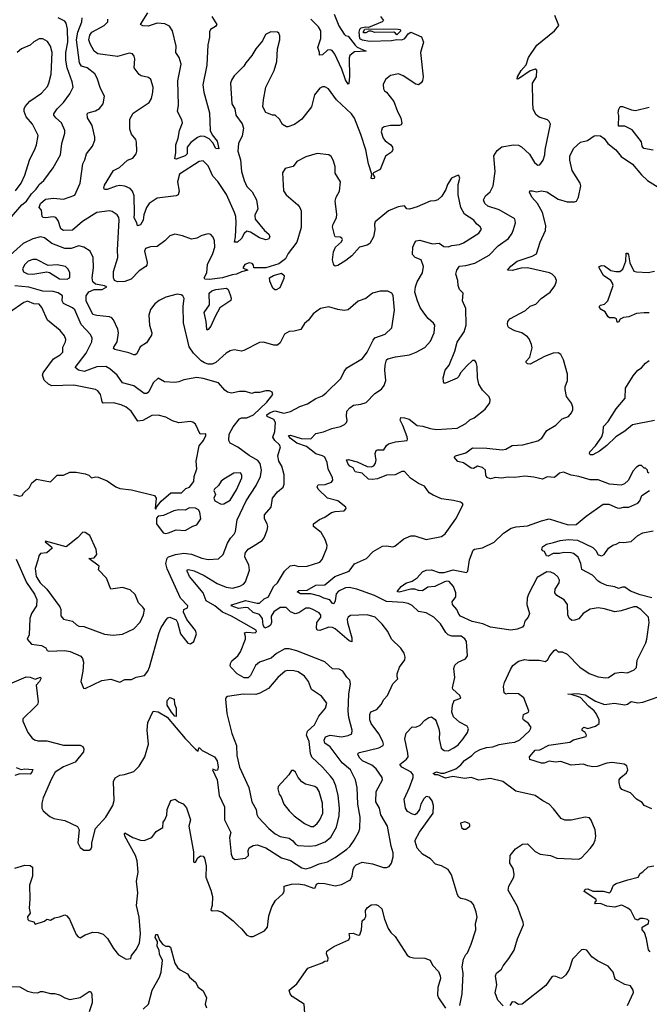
# Model space of a CAD drawing. Extents: x 2293878 to 2522763, y 823964 to 1006972.
# Tile 230 of 256: x 2349504 to 2354415, y 984273 to 991961. Entities that reach past the tile are written whole.
import ezdxf

# ---------------------------------------------------------------- set-up
doc = ezdxf.new("R2010")
doc.units = 0

msp = doc.modelspace()

# ---------------------------------------------------------------- linework, layer by layer
at = {"layer": '0CON20XD'}
for points in [[(2349425, 990402.7), (2349520.3, 990515), (2349555.7, 990544.3), (2349595, 990601.3), (2349633, 990637), (2349644, 990656), (2349655.7, 990674.3), (2349692.2, 990705), (2349764.3, 990805), (2349820.9, 990905), (2349832.5, 990995), (2349855.6, 991075), (2349855.6, 991095), (2349830.6, 991155), (2349784.4, 991195), (2349771.1, 991215), (2349771.1, 991225), (2349796, 991264), (2349845, 991315.8), (2349895, 991382.5), (2349920, 991435), (2349913.8, 991475), (2349874.8, 991584.8), (2349862.7, 991645), (2349863.9, 991705), (2349878.8, 991785), (2349876.6, 991886.6), (2349866.5, 991935), (2349855, 991948.6), (2349805, 991975.6)], [(2350235.3, 989945), (2350234.7, 989995), (2350270, 990105), (2350267.1, 990165), (2350279.2, 990395), (2350277, 990417), (2350265, 990438.8), (2350225, 990462.9), (2350205, 990467.8), (2350105, 990454.7), (2349994.3, 990385), (2349915, 990316.7), (2349845, 990316.4), (2349825, 990328.1), (2349803.1, 990393.1), (2349785, 990415.7), (2349765, 990421.1), (2349705, 990413.1), (2349686.2, 990416.2), (2349680, 990425), (2349674, 990475), (2349654.5, 990494.5), (2349665.6, 990525), (2349705, 990559.1), (2349767.2, 990567.2), (2349845, 990561.1), (2349935, 990591.2), (2349974.6, 990684.6), (2349997.1, 990835), (2350013.1, 990866.9), (2350024.6, 990915), (2350072.2, 990975), (2350090, 991020), (2350090, 991045), (2350068.5, 991135), (2350033.3, 991195), (2350028.8, 991225), (2350037.5, 991235), (2350095, 991248.6), (2350125, 991267.5), (2350154.4, 991305), (2350164.3, 991365), (2350132.9, 991425), (2350107.5, 991505), (2350089.8, 991539.8), (2350030, 991585), (2349985, 991599.6), (2349969.2, 991625), (2349946.8, 991805), (2349956.6, 991865), (2349987.8, 991945), (2349990.4, 991975)], [(2352318.8, 991985), (2352342.5, 991955), (2352332.5, 991945), (2352225, 991900), (2352205, 991902.5), (2352165, 991894.2), (2352155, 991883.8), (2352150, 991865), (2352155.6, 991815), (2352175, 991803.7), (2352235, 991793.9), (2352405, 991799.6), (2352445, 991807.5), (2352485, 991803.8), (2352508.9, 991815), (2352535, 991851.4), (2352555, 991864.3), (2352637.8, 991827.8), (2352654, 991785), (2352630, 991705), (2352652, 991515), (2352646.7, 991485), (2352635, 991467.5), (2352615, 991453.8), (2352595, 991456.7), (2352495, 991523.3), (2352458.3, 991538.3), (2352395, 991526.2), (2352356.7, 991495), (2352338.8, 991455), (2352340.5, 991420.5), (2352350, 991405), (2352365, 991396.2), (2352422.7, 991322.7), (2352450, 991245), (2352475.8, 991195), (2352485.9, 991154.1), (2352479.5, 991140.5), (2352466.1, 991133.9), (2352395, 991135.7), (2352347.5, 991125), (2352330.8, 991115), (2352324.6, 991085), (2352337.8, 991035), (2352354.2, 991015), (2352398.6, 990985), (2352411.9, 990965), (2352415.5, 990944.5), (2352405, 990928), (2352357.5, 990895), (2352315, 990790.8), (2352262.5, 990765), (2352257.5, 990755), (2352272.5, 990735), (2352267.7, 990722.3), (2352255, 990717.5), (2352245, 990720), (2352250, 990755), (2352224.5, 990835), (2352202.7, 990945), (2352165.3, 991065.3), (2352115, 991192), (2352093.1, 991225), (2351975.3, 991335.3), (2351911.7, 991421.7), (2351883.9, 991436.1), (2351865, 991436.2), (2351845, 991426.2), (2351804, 991375), (2351779.7, 991280.3), (2351705, 991183.8), (2351647, 991143), (2351595, 991123.8), (2351584.1, 991124.1), (2351553, 991143), (2351531.2, 991185), (2351497.5, 991215), (2351475, 991216.7), (2351425, 991236.7), (2351401.1, 991281.1), (2351404.5, 991335), (2351425, 991433.3), (2351488.6, 991565), (2351510, 991635), (2351515.8, 991734.2), (2351533.8, 991805), (2351533.3, 991835), (2351526.1, 991856.1), (2351515, 991863.3), (2351462.3, 991867.7), (2351421.2, 991845), (2351398, 991795), (2351345.7, 991734.3), (2351315, 991681.2), (2351266.7, 991625), (2351251.4, 991598.6), (2351177, 991523), (2351158, 991495), (2351148, 991465), (2351159.2, 991305), (2351182, 991265), (2351188.8, 991215), (2351238.7, 991148.7), (2351249.2, 991115), (2351238.6, 991055), (2351209.4, 990995), (2351205.6, 990935), (2351226.7, 990866.7), (2351233.7, 990776.3), (2351255, 990706), (2351275, 990658.6), (2351317.6, 990617.6), (2351350, 990555), (2351360.8, 990485), (2351337.5, 990435), (2351340, 990405), (2351412.2, 990315), (2351447, 990287), (2351454.4, 990265), (2351445, 990248.6), (2351425, 990243.3), (2351375, 990257.1), (2351305, 990303.1), (2351275, 990310), (2351255, 990292), (2351235, 990252.5), (2351202.5, 990225), (2351180, 990225), (2351187.5, 990265), (2351192.1, 990375), (2351189.7, 990425), (2351180.6, 990455), (2351116.6, 990596.6), (2351048.1, 990698.1), (2351009.5, 990739.5), (2350975, 990820.6), (2350935, 990858.1), (2350905, 990853.6), (2350749.4, 990755), (2350734.6, 990695.4), (2350747.8, 990622.2), (2350741.2, 990595), (2350723.3, 990586.7), (2350575, 990568), (2350515, 990525.8), (2350492.7, 990495), (2350471.5, 990438.5), (2350467.7, 990395), (2350445, 990360), (2350422.5, 990352.5), (2350417.8, 990375), (2350397.1, 990415), (2350398.1, 990448.1), (2350395.8, 990585), (2350383.1, 990623.1), (2350365, 990644.4), (2350325, 990661.5), (2350285, 990665.4), (2350255, 990661.1), (2350185, 990635.5), (2350165.8, 990635.8), (2350159.2, 990645), (2350165, 990668.8), (2350234.7, 990785), (2350282.6, 990807.4), (2350345, 990864), (2350385, 990880), (2350413.5, 990915), (2350417.8, 990935), (2350413.8, 991005), (2350408.8, 991025), (2350377, 991067), (2350363.6, 991106.4), (2350364, 991185), (2350388.3, 991231.7), (2350515, 991315.8), (2350531.1, 991345), (2350543.5, 991395), (2350544.5, 991434.5), (2350525.5, 991495.5), (2350509.1, 991509.1), (2350451.7, 991521.7), (2350435, 991534), (2350397.5, 991585), (2350402, 991655), (2350397.7, 991677.7), (2350382.5, 991695), (2350358.8, 991698.8), (2350266.4, 991673.6), (2350113.3, 991695), (2350085.7, 991715), (2350053.3, 991773.3), (2350042.7, 991805), (2350049.8, 991840.2), (2350066.2, 991865), (2350162, 991915), (2350190.8, 991945), (2350190, 991965)], [(2351003.1, 991985), (2351040.9, 991925), (2351031.6, 991908.4), (2350993.1, 991885), (2350983.9, 991866.1), (2350984.6, 991825), (2350971.2, 991765), (2350964.7, 991605), (2350932.1, 991452.1), (2350940.8, 991395), (2350984.5, 991235), (2350990, 991095), (2351005, 991061.2), (2351045, 991013.8), (2351057.6, 990952.4), (2351034.3, 990955), (2351009.1, 990999.1), (2350980.8, 991030.8), (2350945, 991049.5), (2350915, 991051.1), (2350889.8, 991040.2), (2350837.5, 991002.5), (2350810, 990965), (2350808.9, 990915), (2350795, 990898.6), (2350725, 990872), (2350714, 990875), (2350722.5, 990925), (2350721.8, 990985), (2350740.6, 991035), (2350750, 991095), (2350772.9, 991155), (2350768.7, 991178.7), (2350735.6, 991245), (2350741.4, 991295), (2350737.9, 991485), (2350764, 991615), (2350748.7, 991665), (2350720.5, 991705), (2350725.4, 991755), (2350694.7, 991874.7), (2350671.9, 991911.9), (2350635, 991929.2), (2350575, 991932.9), (2350505, 991910.2), (2350463.7, 991913.7), (2350446, 991925), (2350502.5, 992015)], [(2352936.4, 984263.6), (2352956.4, 984356.4), (2352962.5, 984515), (2352955.7, 984565), (2352966, 984625), (2352985, 984662.5), (2352996.2, 984675), (2353026.6, 984743.4), (2353061.4, 984855), (2353058, 984905), (2353072, 984955), (2353065, 984992.5), (2353042.7, 985052.7), (2353025, 985073.3), (2352985, 985091.2), (2352945, 985099.2), (2352930.4, 985110.4), (2352919.5, 985129.5), (2352872.7, 985285), (2352845, 985327.1), (2352795.3, 985355.3), (2352748.3, 985368.3), (2352709.1, 985409.1), (2352646.7, 985445), (2352605, 985492.5), (2352588.8, 985545), (2352588.8, 985555), (2352621.7, 985618.3), (2352728, 985765), (2352731.1, 985825), (2352722.1, 985862.1), (2352701.7, 985891.7), (2352675, 985896.9), (2352655, 985878), (2352632.7, 985835), (2352621.4, 985795), (2352599.1, 985760.9), (2352585, 985754), (2352567.7, 985757.7), (2352529.5, 985779.5), (2352512.5, 985805), (2352502.5, 985875), (2352544.5, 985965), (2352572.9, 986045), (2352573.5, 986065), (2352558.1, 986085), (2352484.4, 986125), (2352469.2, 986145), (2352521.9, 986188.1), (2352533.1, 986205), (2352532.2, 986235), (2352508.5, 986345), (2352518.3, 986391.7), (2352565, 986440), (2352595, 986436.7), (2352628.3, 986451.7), (2352665, 986493.3), (2352695, 986513.3), (2352715, 986517.5), (2352745, 986497.5), (2352753.3, 986485), (2352774.2, 986425), (2352779.2, 986395), (2352775.8, 986345), (2352792.4, 986272.4), (2352815, 986255.8), (2352845, 986252.9), (2352891.2, 986275), (2352925, 986300), (2352963.8, 986346.2), (2352997.5, 986395), (2353004.1, 986424.1), (2352995, 986446.2), (2352935, 986475.8), (2352888.3, 986518.3), (2352874.3, 986555), (2352880.5, 986609.5), (2352893.6, 986646.4), (2352943.8, 986665), (2352937.5, 986685), (2352881.2, 986735), (2352878.8, 986745), (2352898, 986825), (2352891.2, 986895), (2352898.3, 986921.7), (2352923.3, 986945), (2352980, 986970), (2352998, 986995), (2352988.8, 987105), (2352977, 987127), (2352946.8, 987146.8), (2352875, 987148.5), (2352845, 987157.1), (2352826.9, 987176.9), (2352786.7, 987245), (2352735, 987295.7), (2352675, 987330), (2352615, 987340), (2352566.2, 987386.2), (2352535, 987403.5), (2352495, 987411.3), (2352365, 987417.6), (2352271.2, 987465), (2352132.5, 987515), (2352075, 987526.7), (2352046, 987525), (2351991.3, 987498.7), (2351972.4, 987477.6), (2351965.5, 987424.5), (2351955, 987401.5), (2351945, 987403.3), (2351921.7, 987431.7), (2351875.6, 987445), (2351845, 987461.3), (2351775, 987477.6), (2351695, 987478.2), (2351668.8, 987495), (2351680, 987505), (2351745, 987508.2), (2351814, 987546), (2351885, 987549.4), (2351962.9, 987615), (2352072.9, 987655), (2352116.6, 987713.4), (2352208.6, 987755), (2352262.1, 987807.9), (2352335, 987850), (2352365, 987854), (2352415, 987846), (2352430.5, 987849.5), (2352501.4, 987908.6), (2352555, 987930.8), (2352585, 987930), (2352675, 987902.2), (2352793.6, 987926.4), (2352822.8, 987947.2), (2352905.8, 988064.2), (2352962.5, 988175), (2352957.5, 988185), (2352942.5, 988195), (2352888.3, 988208.3), (2352795, 988220.4), (2352728, 988248), (2352698.3, 988268.3), (2352660.2, 988320.2), (2352615, 988340), (2352551.1, 988381.1), (2352505, 988433.8), (2352485, 988434), (2352432.1, 988407.9), (2352365, 988403.8), (2352295, 988376.8), (2352255, 988371), (2352224.8, 988374.8), (2352175, 988420), (2352121.8, 988431.8), (2352105, 988463.3), (2352080, 988475), (2352065, 988491.5), (2352053.3, 988525), (2352065, 988527.2), (2352135, 988507.9), (2352215, 988472.9), (2352245, 988470.9), (2352265, 988477.1), (2352280.5, 988499.5), (2352285.4, 988525), (2352280.3, 988550.3), (2352277.3, 988575), (2352285, 988597.5), (2352295, 988602.9), (2352345, 988603.3), (2352363.9, 988636.1), (2352381.1, 988648.9), (2352435, 988664.5), (2352525, 988676.7), (2352529.2, 988685), (2352525.5, 988705), (2352493.6, 988793.6), (2352471.4, 988835), (2352475.9, 988854.1), (2352505, 988852.5), (2352541.1, 988841.1), (2352605, 988792.5), (2352647.4, 988787.4), (2352705, 988769.2), (2352755, 988761.8), (2352915, 988772.1), (2352985, 988808.8), (2353015, 988836.2), (2353047.6, 988852.4), (2353135, 988920), (2353171.3, 988968.7), (2353174.3, 988994.3), (2353165, 989016.2), (2353115, 989069.2), (2353086.1, 989116.1), (2353073.8, 989165), (2353073.5, 989253.5), (2353065.6, 989285), (2353055, 989300), (2353035, 989300), (2352992.4, 989257.6), (2352941.4, 989205), (2352928.6, 989175), (2352915, 989161.4), (2352825, 989122.5), (2352813.3, 989123.3), (2352810, 989135), (2352807.5, 989165), (2352821.9, 989225), (2352852.9, 989265), (2352897.6, 989372.4), (2352916.7, 989443.3), (2352970, 989525), (2352985.4, 989575), (2352983.3, 989705), (2352957.5, 989765), (2352962, 989825), (2352934.2, 989855), (2352924.3, 989885), (2352921.4, 989925), (2352905.8, 989975), (2352913.3, 990005), (2352935, 990037.5), (2352985, 990041.3), (2353055, 990061.5), (2353166.5, 990123.5), (2353235.6, 990194.4), (2353317.6, 990252.4), (2353346, 990294), (2353356.9, 990323.1), (2353372.2, 990375), (2353365, 990405.8), (2353245, 990476.2), (2353154.3, 990505), (2353132.9, 990525), (2353122.9, 990555), (2353138, 990585), (2353173.1, 990616.9), (2353196.9, 990665), (2353212.5, 990775), (2353202.6, 990897.4), (2353229.5, 990940.5), (2353265, 990969.4), (2353355, 990983.6), (2353395, 990981.5), (2353418.9, 990968.9), (2353481.4, 990911.4), (2353520.8, 990845), (2353535, 990832), (2353545, 990826.2), (2353560.7, 990829.3), (2353586.1, 990863.9), (2353600.8, 990905), (2353601.5, 990945), (2353643.8, 991145), (2353635, 991167.5), (2353620.5, 991180.5), (2353555, 991200), (2353531.2, 991221.2), (2353509.2, 991265), (2353507.5, 991315), (2353503.1, 991465), (2353534.3, 991515), (2353538, 991568), (2353525, 991573.8), (2353485, 991562), (2353395, 991498.6), (2353385, 991497.5), (2353385.8, 991515), (2353414.2, 991565), (2353455, 991610), (2353473.2, 991666.8), (2353536.9, 991763.1), (2353675.4, 991875), (2353710, 991915), (2353677.5, 991995)], [(2351956.5, 992005), (2351993.4, 991913.4), (2352035, 991849.2), (2352045, 991837.5), (2352065, 991833.8), (2352121.2, 991761.2), (2352137.5, 991747.5), (2352206.7, 991715), (2352115, 991710), (2352079.4, 991680.6), (2352074.5, 991664.5), (2352075.6, 991515), (2352071.2, 991465), (2352065, 991458.8), (2352045, 991491.2), (2352016.5, 991575), (2351961.6, 991691.6), (2351940, 991720), (2351926.2, 991726.2), (2351905, 991723.9), (2351865, 991687.3), (2351842, 991685), (2351843.3, 991705), (2351830.4, 991745), (2351853.5, 991815), (2351851.8, 991875), (2351834.6, 991905), (2351774.6, 991964.6)], [(2352445, 991842.5), (2352436.4, 991856.4), (2352423, 991863), (2352275, 991860), (2352245, 991872.5), (2352228.3, 991871.7), (2352205, 991857.5), (2352188.3, 991858.3), (2352182.5, 991865), (2352195, 991887.5), (2352225, 991890), (2352455, 991887.5), (2352470, 991885), (2352476, 991875), (2352445, 991842.5)], [(2349471.4, 990625), (2349515.5, 990685), (2349543, 990747), (2349580, 990865), (2349623.4, 990956.6), (2349635.5, 990985), (2349647.3, 991057.3), (2349603.1, 991145), (2349554, 991204), (2349539.6, 991245), (2349539.1, 991265), (2349547.1, 991282.9), (2349583.8, 991326.2), (2349675, 991388.1), (2349719.6, 991440.4), (2349732.1, 991465), (2349749.3, 991535), (2349757.8, 991705), (2349745, 991754), (2349721.8, 991791.8), (2349685, 991812.2), (2349655, 991811.5), (2349615, 991788.6), (2349585, 991762.8), (2349517.3, 991732.7), (2349485, 991705.9)], [(2354445, 990943.3), (2354372.5, 990955), (2354360, 990975), (2354355, 991007.5), (2354281.7, 991101.7), (2354225, 991130), (2354175, 991130), (2354176.7, 991213.3), (2354171.2, 991235), (2354176.7, 991263.3), (2354187.5, 991282.5), (2354205, 991283.3), (2354275, 991257.1), (2354307, 991253), (2354415, 991277.5)], [(2354415, 988420), (2354402.5, 988425), (2354400, 988445), (2354385, 988460), (2354375, 988460), (2354355, 988480), (2354335, 988480), (2354315, 988467.5), (2354286, 988435), (2354253.2, 988366.8), (2354221.7, 988338.3), (2354195, 988327.1), (2354105, 988335.6), (2354015, 988367.5), (2353955, 988368.6), (2353865.9, 988394.1), (2353805, 988404.5), (2353745, 988427.1), (2353715, 988421.5), (2353675, 988386.1), (2353618.8, 988391.2), (2353582.8, 988372.8), (2353515, 988389.2), (2353445, 988396.5), (2353365, 988386.4), (2353315, 988390), (2353261.3, 988381.3), (2353215, 988386), (2353175, 988377.5), (2353148, 988388), (2353138.8, 988405), (2353136, 988445), (2353115, 988464), (2353075, 988474.2), (2353042.7, 988457.3), (2353025, 988459.2), (2352965, 988500), (2352921.2, 988511.2), (2352893.3, 988545), (2352902.5, 988555), (2352985, 988579.5), (2353035, 988617.8), (2353146.4, 988616.4), (2353268.3, 988601.7), (2353295, 988608.6), (2353345, 988636.7), (2353427.4, 988642.6), (2353546.4, 988673.6), (2353578, 988695), (2353615.9, 988754.1), (2353685, 988796.2), (2353734.2, 988845.8), (2353785.8, 988864.2), (2353809.2, 988890.8), (2353818.8, 988915), (2353818.8, 988935), (2353807, 988967), (2353768.3, 989018.3), (2353757.5, 989075), (2353758.6, 989095), (2353775.8, 989145), (2353775.8, 989194.2), (2353744.5, 989305), (2353725, 989346), (2353705, 989360), (2353665, 989358.1), (2353597.5, 989332.5), (2353485, 989271.2), (2353463.9, 989273.9), (2353454, 989284), (2353453.8, 989295), (2353483.6, 989326.4), (2353500.5, 989399.5), (2353497.1, 989425), (2353478.5, 989468.5), (2353466, 989485), (2353421.2, 989515), (2353365, 989532), (2353322.5, 989555), (2353314.1, 989564.1), (2353310, 989585), (2353311.2, 989605), (2353326.7, 989625), (2353449.7, 989690.3), (2353484.6, 989725.4), (2353528.9, 989741.1), (2353571.9, 989785), (2353642.5, 989835), (2353677.4, 989882.6), (2353688.9, 989911.1), (2353691.1, 989925), (2353680.4, 989950.4), (2353657.1, 989975), (2353636.2, 989985), (2353465, 990023.1), (2353415, 990020), (2353345, 990001.8), (2353308.8, 990005), (2353335, 990036.7), (2353383, 990077), (2353502, 990115), (2353536.1, 990133.9), (2353563.1, 990225), (2353605.6, 990314.4), (2353607.1, 990355), (2353581.8, 990455), (2353543.5, 990525), (2353497.8, 990575), (2353480, 990615), (2353483.3, 990625), (2353504.2, 990625.8), (2353535, 990616), (2353574.5, 990625.5), (2353615, 990617.5), (2353705, 990560.6), (2353775, 990538.8), (2353831.7, 990538.3), (2353847.5, 990545), (2353863.8, 990575), (2353881.4, 990665), (2353875.4, 990685.4), (2353813.5, 990785), (2353794.2, 990865), (2353796.2, 990895), (2353823.3, 990955), (2353878.8, 991005), (2353931.7, 991018.3), (2353985, 991053.8), (2354005, 991058), (2354035, 991053.3), (2354063.9, 991033.9), (2354092.5, 990995), (2354155, 990946.2), (2354195, 990892.5), (2354285, 990834.4), (2354355, 990750), (2354401.2, 990705), (2354485, 990653.3)], [(2349465, 985337.1), (2349545, 985360), (2349585, 985356), (2349603.6, 985343.6), (2349604, 985275), (2349579.2, 985205), (2349583.8, 985095), (2349578.8, 985025), (2349586.7, 984985), (2349563.8, 984956.2), (2349566.7, 984935), (2349575, 984926.7), (2349615, 984917.5), (2349625, 984900), (2349696.2, 984923.8), (2349715, 984937.5), (2349745, 984931.2), (2349775, 984949.2), (2349815, 984955.8), (2349855, 984971.2), (2349872.5, 984965), (2349891.7, 984938.3), (2349945, 984817.5), (2349959.3, 984799.3), (2349975, 984793.3), (2350013.2, 984816.8), (2350075, 984835.6), (2350115, 984834.3), (2350155, 984820.6), (2350188.3, 984788.3), (2350235, 984708.8), (2350275, 984660), (2350335, 984626.7), (2350370, 984630), (2350376.7, 984655), (2350415, 984703.3), (2350437.4, 984752.6), (2350446.1, 984825), (2350435.4, 984955), (2350415.4, 985045), (2350425.4, 985145), (2350414.6, 985235), (2350427.8, 985305), (2350419.2, 985395), (2350408.1, 985435), (2350324.4, 985585), (2350320, 985605), (2350325, 985611.2), (2350386.5, 985576.5), (2350445, 985555.8), (2350475, 985552), (2350535, 985576.7), (2350567.3, 985622.7), (2350621.2, 985655), (2350624, 985695), (2350637.1, 985712.9), (2350650.5, 985749.5), (2350654, 985795), (2350684, 985866), (2350716.4, 985876.4), (2350742.5, 985855), (2350779.5, 985839.5), (2350805, 985807.5), (2350837.1, 985715), (2350823.1, 985665), (2350860, 985465), (2350858.3, 985388.3), (2350865, 985380), (2350876.4, 985383.6), (2350893.6, 985416.4), (2350915, 985432.5), (2350935, 985430), (2350946, 985415), (2350958, 985355), (2350956.8, 985266.8), (2350995.6, 985165), (2351006.9, 985115), (2351004, 985046), (2350995, 985010), (2351005, 985002.5), (2351045, 985006.2), (2351082.7, 984992.7), (2351170, 984925), (2351205, 984890), (2351235, 984863.3), (2351275, 984813.8), (2351301.7, 984801.7), (2351325.9, 984804.1), (2351413.6, 984846.4), (2351437.5, 984875), (2351448, 984965), (2351470, 985035), (2351498.8, 985085), (2351556.7, 985135), (2351565.7, 985154.3), (2351567.5, 985195), (2351625, 985210.8), (2351676.8, 985213.2), (2351725, 985206), (2351795, 985179.4), (2351807.9, 985182.1), (2351818.3, 985211.7), (2351835, 985219.4), (2351885, 985216.4), (2351965, 985197.5), (2352015, 985207.9), (2352083.8, 985246.2), (2352097, 985273), (2352104.5, 985325), (2352115, 985349.2), (2352128.1, 985361.9), (2352175, 985384.4), (2352255, 985371.4), (2352341.1, 985341.1), (2352365, 985341.5), (2352385, 985350), (2352403.6, 985376.4), (2352416.5, 985425), (2352416.8, 985455), (2352402.1, 985507.9), (2352373.1, 985665), (2352321.9, 985751.9), (2352310, 985805), (2352282.2, 985855), (2352285, 985933.8), (2352334.3, 986025), (2352331.4, 986045), (2352285, 986112.3), (2352250.1, 986140.1), (2352178.2, 986175), (2352156.5, 986195), (2352141.5, 986225), (2352144.4, 986235), (2352155, 986240.4), (2352305, 986275.4), (2352338.1, 986295), (2352341.9, 986305), (2352337.3, 986325), (2352305, 986384.4), (2352245, 986466.2), (2352235.6, 986495), (2352234.4, 986535.6), (2352244.1, 986555.9), (2352288.8, 986575), (2352324, 986615), (2352345, 986653.3), (2352373.8, 986685), (2352414.2, 986775.8), (2352453.3, 986815), (2352449.3, 986830.7), (2352448.1, 986855), (2352467.1, 986905), (2352507.3, 986962.7), (2352510, 986985), (2352504.1, 987014.1), (2352478, 987055), (2352405, 987124.3), (2352375, 987183.8), (2352332.4, 987242.4), (2352276.2, 987296.2), (2352215, 987315.5), (2352085, 987308.5), (2352065, 987297.5), (2352058.3, 987281.7), (2352059.6, 987255), (2352095.5, 987135), (2352095, 987104.2), (2352075, 987112.2), (2351965, 987204.1), (2351945, 987214.8), (2351915, 987218.1), (2351845, 987191.5), (2351825, 987194.4), (2351819.2, 987209.2), (2351821.3, 987255), (2351852.2, 987295), (2351852.2, 987312.2), (2351838.9, 987328.9), (2351785, 987359.4), (2351765, 987366.7), (2351735, 987367.1), (2351680.5, 987329.5), (2351651.3, 987321.3), (2351617, 987337), (2351583, 987373), (2351535, 987372.7), (2351485, 987338), (2351466.2, 987305), (2351467.5, 987255), (2351461.2, 987235), (2351447.4, 987222.6), (2351415, 987211.6), (2351403.1, 987235), (2351396.9, 987285), (2351375, 987316.1), (2351325, 987331.7), (2351285, 987369.2), (2351265, 987372.7), (2351211.4, 987365), (2351154.3, 987385), (2351157.9, 987392.1), (2351265, 987426.3), (2351355, 987405.8), (2351375, 987406.7), (2351411.4, 987438.6), (2351445.4, 987455), (2351482.5, 987535), (2351515.7, 987565), (2351569.2, 987655), (2351614.2, 987695.8), (2351645, 987701.2), (2351681.3, 987691.3), (2351745.5, 987694.5), (2351844.3, 987725.7), (2351864.2, 987745.8), (2351900, 987835), (2351902, 987855), (2351887, 987903), (2351855, 987956.7), (2351796.2, 988005), (2351796.7, 988025), (2351841.7, 988058.3), (2351885, 988077.1), (2351935, 988114.4), (2351965, 988122.2), (2352034, 988126), (2352050, 988145), (2352047.5, 988155), (2351985, 988205.6), (2351904.7, 988224.7), (2351832, 988295), (2351824, 988315), (2351831.2, 988328.8), (2351887.3, 988332.7), (2351935, 988350.8), (2351945.8, 988365), (2351944.2, 988385), (2351910.6, 988455), (2351903.1, 988505), (2351884.6, 988544.6), (2351865, 988556.7), (2351815, 988571.9), (2351739.8, 988629.8), (2351665, 988654.8), (2351614.2, 988695), (2351601.1, 988715), (2351615, 988716.5), (2351698.6, 988691.4), (2351775, 988687.5), (2351815, 988730), (2351873, 988743), (2351939.7, 988770.3), (2352007.5, 988785), (2352038.3, 988801.7), (2352053.6, 988816.4), (2352057.7, 988832.3), (2352052, 988865), (2352056.2, 988905), (2352078.8, 988931.2), (2352108.3, 988951.7), (2352165, 988959.2), (2352206.6, 988973.4), (2352275, 989042.9), (2352325, 989077.5), (2352347.1, 989105), (2352359.4, 989145), (2352352.1, 989225), (2352354.6, 989265), (2352365.5, 989304.5), (2352375, 989313.1), (2352435, 989330), (2352545, 989345.5), (2352595.4, 989364.6), (2352665, 989402.9), (2352708.8, 989451.2), (2352737.1, 989515), (2352742, 989575), (2352732.4, 989592.4), (2352689.4, 989629.4), (2352655, 989672), (2352627.5, 989715), (2352605.8, 989765), (2352587.1, 989835), (2352591.1, 989875), (2352604.6, 989915.4), (2352645.6, 989985), (2352653.6, 990033.6), (2352636, 990085), (2352588.8, 990105), (2352568.8, 990128.8), (2352570.8, 990185), (2352585, 990222.5), (2352595.9, 990234.1), (2352625, 990239.2), (2352725, 990211.4), (2352775, 990216.9), (2352811.5, 990191.5), (2352845, 990186.9), (2352875, 990197.5), (2352934.6, 990205.4), (2352965, 990218.6), (2353085, 990293.5), (2353106, 990325), (2353096.2, 990345), (2353066.8, 990366.8), (2353045, 990395.8), (2352973.6, 990443.6), (2352944.4, 990495), (2352923.8, 990595), (2352923.9, 990673.9), (2352936.2, 990725), (2352930, 990745), (2352923, 990747), (2352873.3, 990725), (2352842, 990675), (2352828.8, 990635), (2352795.6, 990584.4), (2352765, 990554.2), (2352742.7, 990547.3), (2352705, 990545.6), (2352605, 990500), (2352545, 990481.4), (2352524.2, 990484.2), (2352505, 990508.8), (2352455, 990499.2), (2352381.9, 990468.2), (2352277.4, 990382.6), (2352271.8, 990365), (2352275, 990320), (2352264, 990265), (2352236.2, 990215), (2352215, 990200), (2352155, 990186), (2352095, 990118), (2352048.8, 990081.2), (2351985, 990040.8), (2351965, 990035.8), (2351952.9, 990045), (2351944.3, 990085), (2351951.7, 990148.3), (2351968, 990185), (2352013.5, 990226.5), (2352020.8, 990245), (2352016.7, 990255), (2352003.1, 990263.1), (2351965.7, 990265.7), (2351961.1, 990271.1), (2351944.4, 990345), (2351948.1, 990365), (2351974.3, 990415), (2351977.9, 990442.1), (2351964, 990545), (2351972, 990575), (2351998.9, 990621.1), (2352007.5, 990695), (2351964.2, 990764.2), (2351963.8, 990815), (2351948.8, 990865), (2351933.9, 990893.9), (2351915, 990906.7), (2351825, 990916), (2351735, 990889.2), (2351666.2, 990855), (2351637.5, 990815), (2351575, 990800), (2351553.8, 990765), (2351561.2, 990625), (2351581.2, 990595), (2351674.3, 990515), (2351690, 990495), (2351698.9, 990468.9), (2351700.2, 990339.8), (2351665.4, 990224.6), (2351598.1, 990135), (2351576.7, 990095), (2351524.6, 990055), (2351425, 990024.9), (2351343.2, 990023.2), (2351330, 990025), (2351327.5, 990045), (2351317.9, 990057.9), (2351295, 990062.5), (2351261.1, 990048.9), (2351243.8, 990025), (2351282.5, 990005), (2351235, 989992.7), (2351196, 989975), (2351160.1, 989969.9), (2351085, 989945.4), (2350985, 989933.1), (2350947.5, 989935), (2350943.2, 989945), (2350964.8, 989985), (2350969.2, 990050.7), (2351011.3, 990135), (2351025.4, 990185), (2351024.2, 990234.2), (2351014.1, 990264.1), (2350993.6, 990283.6), (2350975, 990288.8), (2350925, 990276), (2350885.5, 990254.5), (2350845, 990248.1), (2350775, 990273.6), (2350715, 990285.6), (2350675, 990272.7), (2350635.6, 990235), (2350575, 990191.1), (2350525, 990186.5), (2350485, 990174.4), (2350478.2, 990155), (2350497.5, 990065), (2350495.6, 990045), (2350486.7, 990033.3), (2350435, 990000.6), (2350373.1, 989935), (2350325, 989917.2), (2350265.5, 989915.5), (2350242.2, 989925), (2350235.3, 989945)], [(2349445, 986783.1), (2349555, 986829.4), (2349585, 986828.1), (2349625, 986812.9), (2349665, 986827.5), (2349667.5, 986815), (2349659.2, 986795), (2349632.5, 986765), (2349647.5, 986635), (2349643.1, 986615), (2349625.7, 986595), (2349527.7, 986502.3), (2349529.2, 986485), (2349566, 986395), (2349602.2, 986352.2), (2349618.8, 986338.8), (2349645, 986330), (2349715, 986331.2), (2349845, 986297.5), (2349975, 986298.1), (2349996.6, 986286.6), (2350005, 986267.5), (2350002, 986245), (2349936.9, 986163.1), (2349845, 986127.5), (2349781.4, 986085), (2349752.5, 986035), (2349686, 985885), (2349676.7, 985845), (2349676.7, 985805), (2349686.7, 985785), (2349739.3, 985739.3), (2349770, 985725), (2349855, 985707.5), (2349955, 985662.5), (2349966.7, 985635), (2349956.7, 985535), (2349975, 985497.5), (2349992.5, 985485), (2350005, 985476.7), (2350045, 985477.5), (2350057.5, 985485), (2350066.1, 985503.9), (2350066.7, 985535), (2350094.1, 985645.9), (2350176.7, 985735), (2350230.6, 985825), (2350241.4, 985865), (2350236.1, 986013.9), (2350247.7, 986042.3), (2350285, 986063.8), (2350322.3, 986067.7), (2350395, 986092), (2350435, 986132), (2350481.1, 986205), (2350507.3, 986305), (2350498.1, 986415), (2350504.2, 986475), (2350545, 986562.5), (2350585, 986556.4), (2350654.6, 986515), (2350795, 986349.2), (2350875, 986266.7), (2350895, 986250), (2350900, 986275), (2350907.5, 986275), (2350927.5, 986255), (2351023.8, 986205), (2351044.3, 986175), (2351051.5, 986125), (2351047.5, 986102.5), (2351035, 986100), (2351010.7, 986109.3), (2351007.5, 986105), (2351042.9, 986025), (2351058.6, 985905), (2351100.6, 985815), (2351101.8, 985715), (2351151.9, 985615), (2351139.2, 985575), (2351153.3, 985445), (2351165, 985416.2), (2351185, 985404), (2351265.7, 985414.3), (2351288, 985435), (2351285.6, 985475), (2351294.5, 985495.5), (2351325, 985514.2), (2351355, 985517.8), (2351425, 985496), (2351545, 985417.7), (2351615, 985396.4), (2351705, 985338.3), (2351735, 985332.4), (2351775, 985342.3), (2351839.8, 985370.2), (2351905, 985386.9), (2351965, 985418.5), (2352055.7, 985485), (2352078.6, 985505), (2352113.1, 985555), (2352150.3, 985619.7), (2352157.5, 985645), (2352159.1, 985735), (2352141.2, 985835), (2352136.3, 985966.3), (2352124.5, 986025), (2352084.4, 986105), (2352020, 986160), (2351925, 986284.6), (2351883.3, 986313.3), (2351877.9, 986335), (2351889.4, 986360.6), (2351925, 986374.6), (2352015, 986362.7), (2352066.5, 986373.5), (2352093.6, 986386.4), (2352097.3, 986415), (2352072.3, 986512.3), (2352067.3, 986562.7), (2352072.3, 986695), (2352084, 986775), (2352078.8, 986805), (2352055, 986828.8), (2352025.7, 986875), (2351995, 986890), (2351943.8, 986893.8), (2351885, 986946.6), (2351665, 987032.6), (2351605, 987049.7), (2351572.1, 987047.9), (2351507.8, 987012.2), (2351466, 986975), (2351375, 986944.5), (2351342.1, 986917.9), (2351305, 986840), (2351285, 986822.2), (2351255, 986822.1), (2351199.2, 986855), (2351151.4, 986905), (2351145.8, 986915), (2351147.5, 986935), (2351157.5, 986955), (2351205, 986994.3), (2351225, 987026), (2351264.3, 987125), (2351265.6, 987145), (2351256.4, 987173.6), (2351275, 987179.5), (2351340, 987175), (2351351.2, 987185), (2351348, 987195), (2351155.2, 987305.2), (2351086.8, 987335), (2351024.8, 987384.8), (2350958.2, 987425), (2350935, 987487.5), (2350829.2, 987615), (2350809.6, 987655), (2350810.6, 987665), (2350821.3, 987668.7), (2350865, 987657.1), (2350942, 987622), (2351045, 987558.2), (2351115, 987531.5), (2351165, 987521.8), (2351222.2, 987537.8), (2351250.8, 987555), (2351265, 987571.2), (2351296.3, 987663.7), (2351292.2, 987705), (2351261.1, 987765), (2351263.1, 987795), (2351285, 987828.1), (2351325, 987851.2), (2351395, 987894.6), (2351411.8, 987915), (2351434.5, 987975), (2351439.1, 988005), (2351435.4, 988025.4), (2351414.3, 988065), (2351414, 988095), (2351465.7, 988155), (2351476, 988225), (2351515, 988273.8), (2351557.9, 988312.1), (2351565.6, 988334.4), (2351566.6, 988406.6), (2351549.2, 988475), (2351525.5, 988515.5), (2351517.8, 988555), (2351536.9, 988625), (2351526.9, 988645), (2351492.7, 988675), (2351478.6, 988701.4), (2351493.9, 988746.1), (2351499.5, 988815), (2351485, 988840), (2351434.1, 988864.1), (2351432.5, 988875), (2351458.5, 988895), (2351495, 988906.2), (2351565, 988887.9), (2351615, 988902.9), (2351688.1, 988941.9), (2351748.8, 988961.2), (2351815, 989004.3), (2351865.5, 989024.5), (2351893.3, 989046.7), (2352009.5, 989160.5), (2352035.5, 989214.5), (2352056.8, 989243.2), (2352178, 989315), (2352215, 989366), (2352260.7, 989459.3), (2352275, 989476.2), (2352355, 989507.1), (2352406, 989555), (2352427.2, 989692.8), (2352418.2, 989808.2), (2352405.4, 989825.4), (2352375, 989841.1), (2352315, 989841.1), (2352255, 989826.9), (2352205, 989784.2), (2352145, 989763.3), (2352065, 989695.6), (2352035, 989691.9), (2351985, 989698.8), (2351915, 989720), (2351850, 989705), (2351793.3, 989665), (2351756.2, 989615), (2351725, 989589.2), (2351697, 989543), (2351645, 989528), (2351605, 989526), (2351568.8, 989505), (2351535, 989438.8), (2351515, 989420.8), (2351485, 989419.2), (2351405, 989444), (2351375, 989440), (2351252.3, 989377.7), (2351235, 989374.2), (2351175.8, 989384.2), (2351145, 989376), (2351115, 989357.1), (2351034.3, 989285.7), (2351005, 989271.9), (2350975, 989272.1), (2350945, 989281.1), (2350918.9, 989298.9), (2350858.8, 989358.8), (2350826.5, 989406.5), (2350781.2, 989595), (2350780, 989725), (2350786.5, 989785), (2350777.5, 989805), (2350764, 989814), (2350732.2, 989817.8), (2350644.4, 989795.6), (2350591.7, 989768.3), (2350558.3, 989741.7), (2350525, 989697.5), (2350510, 989655), (2350517.5, 989575), (2350534.3, 989515), (2350532.1, 989497.9), (2350492.1, 989437.9), (2350442.2, 989407.8), (2350417.4, 989352.6), (2350405.5, 989344.5), (2350395, 989345.7), (2350355, 989360.6), (2350245, 989386), (2350236, 989395), (2350238, 989405), (2350264.3, 989445), (2350275.4, 989515), (2350268.8, 989545), (2350235, 989617.5), (2350222.6, 989632.6), (2350205, 989641.5), (2350105, 989650.6), (2350075, 989660), (2350023.2, 989765), (2350023.2, 989805), (2350043.1, 989836.9), (2350085, 989853.4), (2350145.8, 989855), (2350184.3, 989875), (2350165, 989883.8), (2350095.3, 989895.3), (2350073.9, 989913.9), (2350070, 989945), (2350080, 990025), (2350077.1, 990105), (2350053.3, 990155), (2350003.3, 990185), (2349965, 990195.6), (2349906.5, 990173.5), (2349855, 990174.1), (2349754.2, 990214.2), (2349698, 990258), (2349665, 990264.6), (2349605, 990249.7), (2349531.1, 990215), (2349405, 990103.1)], [(2354415, 989671.2), (2354375, 989672.5), (2354315, 989668.5), (2354255, 989641.2), (2354215, 989636.2), (2354187, 989623), (2354175, 989600), (2354165, 989600), (2354160, 989625), (2354143.3, 989633.3), (2354105, 989633.8), (2354095, 989640), (2354071.2, 989681.2), (2354039.5, 989699.5), (2354026.7, 989715), (2354026.7, 989725), (2354035, 989733.3), (2354065, 989741.2), (2354091.2, 989765), (2354133.8, 989885), (2354129.2, 989905), (2354115, 989924), (2354058.5, 989965), (2354023.6, 990025), (2354024.2, 990035), (2354045, 990042.5), (2354065, 990038.8), (2354115, 990002.2), (2354154.7, 989994.7), (2354184.3, 989995.7), (2354207.7, 990012.3), (2354231.4, 990075), (2354235, 990138.8), (2354245, 990138.8), (2354252.5, 990125), (2354262.6, 990062.6), (2354295, 989998), (2354315, 989991.4), (2354405, 989988.6), (2354455, 989997.1)], [(2349875, 989934.5), (2349891.5, 989945), (2349895.4, 989954.6), (2349894.5, 989985), (2349882.7, 990012.7), (2349860, 990035), (2349795, 990047.3), (2349725, 990043.3), (2349635, 990090), (2349605, 990090), (2349568.6, 990075), (2349545, 990049.4), (2349526.9, 990015), (2349533.8, 989993.8), (2349565, 989978), (2349605, 989975.4), (2349715, 989991.6), (2349735, 989986.8), (2349815, 989937.5), (2349875, 989934.5)], [(2351505, 989852.5), (2351495, 989852.5), (2351477.5, 989865), (2351455, 989920), (2351452, 989945), (2351483.3, 989965), (2351545, 989982), (2351566, 989965), (2351565, 989940), (2351533, 989867), (2351505, 989852.5)], [(2349475, 987750), (2349557.1, 987567.1), (2349620.5, 987475), (2349637.8, 987435), (2349635.4, 987385), (2349596.2, 987325), (2349583.4, 987286.6), (2349577.5, 987157.5), (2349560.8, 987125), (2349595, 987084.2), (2349675, 987074.2), (2349707.9, 987057.9), (2349718, 987035), (2349730.5, 987030.5), (2349855, 987036.8), (2349897.6, 987027.6), (2349980.6, 986990.6), (2349993.7, 986973.7), (2350000.5, 986945), (2349996.2, 986875), (2349980, 986795), (2350001.7, 986741.7), (2350015, 986740), (2350145, 986800.8), (2350215, 986812), (2350285, 986788.8), (2350325, 986808.6), (2350375, 986810), (2350411.9, 986828.1), (2350478.5, 986841.5), (2350504.2, 986875), (2350516.9, 986905), (2350592.3, 987177.7), (2350608.1, 987215), (2350646, 987275), (2350659.7, 987290.3), (2350675, 987296), (2350724.2, 987274.2), (2350735.8, 987255.8), (2350758.8, 987165), (2350815, 987093.3), (2350835, 987087.5), (2350863, 987107), (2350883.3, 987165), (2350875, 987192.5), (2350807.7, 987277.7), (2350782, 987335), (2350783.8, 987355), (2350812, 987368), (2350815.8, 987385), (2350759.4, 987445), (2350654.2, 987674.2), (2350644, 987715), (2350655, 987758.1), (2350665, 987768.2), (2350718, 987785), (2350785, 987796.6), (2350845, 987788.4), (2350925, 987757.3), (2350975, 987746.7), (2351055, 987752.5), (2351090.8, 987785), (2351125.6, 987875), (2351146.9, 987913.1), (2351175.8, 987945), (2351186.1, 987966.1), (2351200.5, 988055), (2351271.6, 988205), (2351347.5, 988325), (2351383.2, 988395), (2351390.3, 988445), (2351380, 988495), (2351360.3, 988520.3), (2351295, 988558.2), (2351204.5, 988624.5), (2351144.5, 988654.5), (2351134.5, 988675), (2351137.1, 988725), (2351168.7, 988781.3), (2351217.5, 988845), (2351235, 988852.5), (2351275, 988852.9), (2351326.6, 988875), (2351430.9, 988975), (2351478.8, 989035), (2351473, 989053), (2351453.6, 989063.6), (2351425, 989064.2), (2351375, 989050.8), (2351335, 989050.8), (2351315, 989042.5), (2351265, 989057.5), (2351219.2, 989059.2), (2351155, 989046.2), (2351125, 989054), (2351105, 989068.8), (2351055, 989126.2), (2350935, 989160), (2350885, 989168.2), (2350785, 989148.6), (2350745, 989132.5), (2350712.7, 989127.3), (2350634.3, 989134.3), (2350585, 989161.2), (2350544.7, 989125.3), (2350510.6, 989055), (2350495, 989043.3), (2350475, 989043.1), (2350395, 989101.8), (2350306.7, 989126.7), (2350262.9, 989185), (2350206.9, 989235), (2350175, 989253.8), (2350105, 989250.4), (2350007.5, 989215), (2349961.2, 989225), (2349936, 989245), (2350021.5, 989358.5), (2350067.5, 989445), (2350068.9, 989475), (2350055, 989504.2), (2349982.1, 989582.1), (2349935, 989695.4), (2349915, 989712.2), (2349845.7, 989745.7), (2349835.3, 989765), (2349838.4, 989805), (2349805, 989828.8), (2349765, 989839.4), (2349685, 989840.6), (2349575, 989872.3), (2349465, 989882.6)], [(2350965, 989537.5), (2350962.5, 989545), (2350959.2, 989605), (2350943.1, 989675), (2350984.6, 989735), (2350981.9, 989825), (2351003.1, 989845), (2351034.4, 989855), (2351117.5, 989865), (2351130, 989855), (2351146.1, 989813.9), (2351153.9, 989786.1), (2351152, 989768), (2351065, 989710.8), (2351027.9, 989645), (2350995, 989568), (2350975, 989542), (2350965, 989537.5)], [(2350565, 988140), (2350570, 988155), (2350607.3, 988202.7), (2350681.7, 988268.3), (2350765, 988268), (2350799.7, 988300.3), (2350827.7, 988312.3), (2350861.2, 988355), (2350866, 988395), (2350885.8, 988455), (2350879.4, 988515), (2350904.4, 988635), (2350937.8, 988675), (2350956.9, 988715), (2350956.8, 988726.8), (2350912.5, 988725), (2350874.1, 988804.1), (2350855, 988820), (2350835, 988824), (2350745, 988813.5), (2350695, 988829.5), (2350645, 988857.3), (2350585, 988874.5), (2350535, 988870.5), (2350465, 988832.7), (2350425.3, 988825.3), (2350374.1, 988904.1), (2350335, 988935.5), (2350295, 988954.6), (2350235, 988970.9), (2350155, 988968), (2350146.9, 988976.9), (2350142.8, 989002.8), (2350135.3, 989035.3), (2350112.9, 989062.9), (2350095, 989074.5), (2349925, 989108.7), (2349755, 989102.1), (2349727.5, 989115), (2349695, 989148), (2349681.1, 989185), (2349685.9, 989204.1), (2349767, 989313), (2349820, 989345), (2349839.4, 989365), (2349841.4, 989405), (2349860, 989445), (2349862.9, 989465), (2349852.8, 989492.8), (2349818.6, 989535), (2349720, 989615), (2349677.5, 989715), (2349655, 989740), (2349613.2, 989743.2), (2349565, 989764), (2349535, 989754), (2349425, 989674.2)], [(2354455, 988830.5), (2354283.3, 988796.7), (2354225, 988749.4), (2354154.4, 988705), (2354084.6, 988635.4), (2354027.4, 988592.6), (2353975, 988564.5), (2353955, 988564.5), (2353947.8, 988575), (2353952.2, 988587.8), (2353995.3, 988634.7), (2354045.6, 988705), (2354055, 988740), (2354057.5, 988785), (2354094.3, 988825), (2354157.3, 988922.7), (2354226.2, 989005), (2354229.2, 989085), (2354288.3, 989181.7), (2354325, 989223.8), (2354355, 989243.8), (2354385, 989280), (2354415, 989300)], [(2349455, 988253.8), (2349505, 988240), (2349522.5, 988245), (2349532.5, 988265), (2349580.5, 988309.5), (2349597.5, 988345), (2349635, 988373.8), (2349745, 988353.8), (2349795, 988406.2), (2349845, 988406), (2349895, 988428), (2349945, 988429.2), (2350015.7, 988415.7), (2350044.2, 988404.2), (2350065, 988383.8), (2350095, 988392), (2350115, 988389.2), (2350185, 988362), (2350212.6, 988342.6), (2350252.6, 988312.6), (2350285, 988300), (2350375, 988289.4), (2350556.1, 988246.1), (2350568, 988225), (2350560, 988145), (2350565, 988140)], [(2351075, 988179.2), (2351095, 988181.4), (2351145, 988209.2), (2351195, 988289.2), (2351237.1, 988385), (2351235.8, 988405), (2351225, 988423.3), (2351175, 988420), (2351095, 988374.2), (2351075, 988358.8), (2351053.8, 988325), (2351022.5, 988295), (2351017.5, 988285), (2351030, 988255), (2351018.8, 988225), (2351026.2, 988205), (2351075, 988179.2)], [(2353409.5, 984969.5), (2353388, 985038), (2353314.2, 985165.8), (2353319.2, 985195), (2353357.1, 985265), (2353360.3, 985289.7), (2353353.2, 985333.2), (2353328, 985375), (2353330, 985435), (2353371.7, 985488.3), (2353425, 985524.2), (2353465, 985527.5), (2353525, 985467.5), (2353565, 985445.6), (2353645, 985434.5), (2353695, 985413.3), (2353864.3, 985405.7), (2353885, 985416.2), (2353955, 985488.8), (2353980, 985525), (2353992, 985555), (2353997.5, 985585), (2353994, 985635), (2353961.7, 985711.7), (2353948.8, 985728.8), (2353915, 985735.8), (2353805, 985710.5), (2353755, 985710.8), (2353728.8, 985725), (2353668.6, 985798.6), (2353635, 985835.7), (2353585, 985861.4), (2353524, 985904), (2353375, 985937.9), (2353273.5, 986013.5), (2353175.4, 986035.4), (2353085, 986022.9), (2353025, 986044.5), (2352975, 986036.5), (2352881.5, 986051.5), (2352825, 986040.3), (2352765.9, 986065.9), (2352742.5, 986065), (2352730, 986075), (2352755, 986089.4), (2352788.5, 986078.5), (2352815, 986078.9), (2352905, 986110.8), (2352945.9, 986144.1), (2352973.4, 986176.6), (2353030.9, 986215), (2353057.3, 986242.7), (2353095, 986262.7), (2353145, 986279.1), (2353195, 986284.6), (2353245, 986301.8), (2353322.5, 986315), (2353365, 986321.5), (2353405, 986338.9), (2353480.9, 986409.1), (2353492.5, 986435), (2353473.6, 986465), (2353433.1, 986495), (2353429.2, 986505), (2353432.5, 986535), (2353473.8, 986555), (2353475.7, 986565), (2353435, 986666.2), (2353395, 986697.8), (2353315, 986700), (2353295, 986694.2), (2353283.3, 986705), (2353278.8, 986755), (2353286.2, 986785), (2353331.3, 986888.7), (2353351.3, 986918.7), (2353395, 986953.8), (2353445, 986965.8), (2353475, 986960), (2353555, 986960.6), (2353605, 986950.8), (2353624.1, 986965.9), (2353638.8, 986995), (2353673.6, 987036.4), (2353685, 987042.5), (2353705, 987026.7), (2353735, 987026.7), (2353775, 987006.2), (2353874, 986905), (2353945, 986855.7), (2354015, 986830.6), (2354075, 986821.4), (2354095.6, 986824.4), (2354145, 986858), (2354195, 986865.8), (2354245, 986862.5), (2354297.5, 986885), (2354315, 986902.5), (2354320.3, 986959.7), (2354387.1, 987095), (2354395.5, 987124.5), (2354414.3, 987255), (2354407.5, 987295), (2354348.9, 987355), (2354315, 987376.6), (2354295, 987376.4), (2354195, 987344.8), (2354145, 987337.9), (2354065, 987362.4), (2354015, 987368.9), (2353955, 987358.5), (2353898.6, 987325), (2353865, 987284.2), (2353835, 987272), (2353810.5, 987270.5), (2353789.3, 987289.3), (2353778.8, 987315), (2353778, 987395), (2353750.9, 987430.9), (2353694.3, 987464.3), (2353678.8, 987485), (2353680, 987515), (2353710.8, 987565), (2353714.2, 987585), (2353702.4, 987612.4), (2353675.4, 987635.4), (2353647.3, 987647.3), (2353615, 987649.7), (2353540, 987605), (2353471.8, 987475), (2353461.5, 987445), (2353458.5, 987395), (2353480, 987325), (2353471.2, 987295), (2353444.3, 987265.7), (2353435, 987232.5), (2353425, 987218.8), (2353385, 987202.9), (2353335, 987195.6), (2353175, 987217.8), (2353115.2, 987245.1), (2353032.1, 987262.1), (2352943.3, 987303.3), (2352929.4, 987319.4), (2352914.5, 987355), (2352879.6, 987395), (2352877.3, 987415), (2352904.7, 987455), (2352906.7, 987485), (2352888.8, 987535), (2352855, 987574), (2352835, 987577.5), (2352817.6, 987572.4), (2352741.2, 987535), (2352688.3, 987531.7), (2352645, 987500.6), (2352615, 987504.2), (2352585, 987514.2), (2352555, 987514.8), (2352465, 987490.6), (2352450, 987495), (2352450.7, 987499.3), (2352480, 987535), (2352515, 987561.2), (2352565, 987577.5), (2352605, 987602.5), (2352645, 987651.2), (2352675.6, 987664.4), (2352715, 987666.9), (2352775, 987644.6), (2352815, 987644.7), (2352885, 987664.7), (2352990, 987645), (2353000, 987655), (2353013.3, 987745), (2353040.5, 987819.5), (2353052.5, 987827.5), (2353115, 987837.5), (2353205, 987880.8), (2353278.3, 987951.7), (2353338.3, 987991.7), (2353377.4, 988002.6), (2353465, 988009.5), (2353575, 988049.6), (2353633.6, 988063.6), (2353781.7, 988018.3), (2353845, 988019.2), (2353923.3, 988085), (2354055, 988177.5), (2354098.3, 988178.3), (2354165, 988150), (2354185, 988148), (2354215, 988155.8), (2354255.7, 988154.3), (2354325, 988186.2), (2354342, 988205), (2354356.7, 988245), (2354416.7, 988285)], [(2350645, 987950), (2350665, 987954.2), (2350725, 987977.5), (2350795, 987972.5), (2350855, 988007.5), (2350885, 988017.5), (2350916.7, 988065), (2350908.8, 988115), (2350897.5, 988135), (2350875, 988146.2), (2350829.3, 988150.7), (2350795, 988132), (2350745, 988134.2), (2350705, 988127.1), (2350625, 988091.2), (2350583.9, 988086.1), (2350571.7, 988068.3), (2350570, 988025), (2350622.5, 987955), (2350645, 987950)], [(2350233.1, 987156.9), (2350305, 987164.3), (2350395, 987205.8), (2350443.5, 987256.5), (2350470, 987315), (2350477.3, 987355), (2350465.4, 987375), (2350429.2, 987409.2), (2350405, 987472.7), (2350365, 987510.3), (2350305, 987526.9), (2350214, 987514), (2350179.9, 987599.9), (2350117.5, 987665), (2350122.5, 987695), (2350042.5, 987755), (2350085, 987760), (2350106.7, 987785), (2350100, 987825), (2350050, 987935), (2350015, 987956.7), (2349995, 987960), (2349955, 987916.7), (2349865, 987845.8), (2349705, 987890), (2349702.5, 987885), (2349752.5, 987845), (2349757.5, 987835), (2349715, 987797.5), (2349665, 987793.8), (2349652.5, 987775), (2349645, 987740), (2349623.7, 987676.3), (2349633.4, 987615), (2349664.7, 987565), (2349715.2, 987515.2), (2349816, 987376), (2349824.4, 987355), (2349825, 987307.5), (2349845, 987281.2), (2349915.5, 987265.5), (2349945.7, 987235.7), (2349965, 987225.8), (2350005, 987224.4), (2350165, 987164.3), (2350233.1, 987156.9)], [(2354435, 987446.9), (2354345, 987470.7), (2354268.9, 987498.9), (2354225, 987529.2), (2354205, 987530), (2354175, 987520), (2354145, 987534), (2354085, 987544.4), (2354037.5, 987565), (2354015, 987576.7), (2353973, 987623), (2353888.8, 987668.8), (2353881.4, 987715), (2353861.2, 987765), (2353825, 987792.5), (2353805, 987799.2), (2353748.8, 987801.2), (2353715, 987793.3), (2353665, 987793.6), (2353625, 987773.8), (2353613.3, 987775), (2353598, 987808), (2353583.6, 987813.6), (2353577.5, 987825), (2353582.5, 987845), (2353613.3, 987865), (2353668.6, 987878.6), (2353720, 987895), (2353785, 987903.8), (2353855, 987897.5), (2353975, 987840), (2353997.6, 987817.6), (2354015, 987784), (2354045, 987774.3), (2354063.8, 987785), (2354095.8, 987834.2), (2354131.5, 987858.5), (2354157.5, 987865), (2354185, 987882.5), (2354215, 987878.8), (2354273.2, 987886.8), (2354325.7, 987934.3), (2354365, 987955.7), (2354445, 987970)], [(2351765, 985508.9), (2351815, 985514.7), (2351886.9, 985543.1), (2351931, 985579), (2351974.3, 985655.7), (2351996.5, 985745), (2351999.1, 985805), (2351988.2, 985905), (2351968.8, 985978.8), (2351947.8, 986027.8), (2351929.1, 986055), (2351865.9, 986125.9), (2351782, 986202), (2351772.6, 986232.6), (2351761.8, 986325), (2351740.7, 986375), (2351747.8, 986405), (2351803.3, 986456.7), (2351836.3, 986523.7), (2351888, 986585), (2351899.2, 986625), (2351858.8, 986678.8), (2351780.6, 986730.6), (2351755.8, 986795), (2351724.2, 986835), (2351675, 986869.5), (2351642.5, 986877.5), (2351595, 986879.1), (2351575, 986873.8), (2351516.7, 986825), (2351445, 986739.6), (2351377.3, 986702.7), (2351345, 986692.7), (2351246.2, 986693.8), (2351125, 986675.8), (2351115, 986670), (2351110, 986655), (2351118.5, 986545), (2351157.6, 986387.6), (2351194.6, 986295), (2351198.2, 986215), (2351219.5, 986125), (2351290, 985965), (2351315.7, 985855), (2351348.8, 985795), (2351353.9, 985755), (2351363.8, 985735), (2351446.4, 985645), (2351495.7, 985605.7), (2351535, 985582.8), (2351605, 985571.1), (2351635, 985550), (2351655, 985523.3), (2351673.4, 985513.4), (2351765, 985508.9)], [(2350725, 986520), (2350715, 986523.8), (2350688.6, 986555), (2350655, 986610), (2350654, 986645), (2350675, 986670), (2350707.5, 986655), (2350710.7, 986620.7), (2350723.8, 986585), (2350725, 986520)], [(2354435, 985800.6), (2354375.9, 985825.9), (2354358.3, 985848.3), (2354314.5, 985874.5), (2354268.8, 985925), (2354201.7, 985951.7), (2354188.3, 985968.3), (2354178.8, 986005), (2354181.2, 986025), (2354193.8, 986045), (2354237.9, 986082.1), (2354248, 986105), (2354240, 986135), (2354218.5, 986148.5), (2354125, 986162.5), (2354085, 986157.1), (2354008.9, 986131.1), (2353975, 986127.3), (2353934.3, 986134.3), (2353898.3, 986148.3), (2353805, 986140), (2353725, 986168.5), (2353683.6, 986163.6), (2353635, 986173.1), (2353595, 986156.9), (2353575, 986155.6), (2353484.3, 986185), (2353480.6, 986205), (2353525, 986256.6), (2353560.2, 986259.8), (2353632.2, 986297.8), (2353795, 986321.1), (2353825, 986339.4), (2353922.5, 986365), (2353926.2, 986375), (2353915.8, 986395.8), (2353892.1, 986412.1), (2353890.8, 986425), (2353905, 986437.1), (2353936.4, 986426.4), (2353995, 986446), (2354024, 986466), (2354024.2, 986495), (2354001.5, 986545), (2353985.6, 986565), (2353940.4, 986600.4), (2353878.8, 986668.8), (2353805, 986692.5), (2353780, 986695), (2353855, 986701.2), (2353915, 986689.2), (2353995, 986640.7), (2354065, 986615.3), (2354144.7, 986625.3), (2354225, 986611.8), (2354244.1, 986615.9), (2354272.9, 986637.1), (2354325, 986627.5), (2354365, 986632.7), (2354545, 986696.2)], [(2349475, 986123.6), (2349515, 986106.4), (2349545, 986111.5), (2349605, 986107.5), (2349598.7, 986085), (2349585, 986069.4), (2349505, 986072), (2349465, 986060)], [(2351775, 985661.4), (2351795, 985661.9), (2351823.8, 985685), (2351845.6, 985715), (2351867.3, 985765), (2351864.5, 985845), (2351840, 985935), (2351825, 985960), (2351805, 985974.5), (2351733.4, 985993.4), (2351705, 986011.2), (2351676, 986045), (2351655, 986086.2), (2351639.5, 986099.5), (2351625, 986100), (2351602.5, 986065), (2351520, 985975), (2351516.2, 985955), (2351528.8, 985915), (2351544.3, 985894.3), (2351565, 985836.2), (2351605, 985783.8), (2351643.8, 985745), (2351725, 985684.2), (2351775, 985661.4)], [(2352985, 985642), (2353013.8, 985665), (2353016.2, 985675), (2353010, 985685), (2352975, 985698.6), (2352943, 985687), (2352948.8, 985655), (2352965, 985642), (2352985, 985642)], [(2354422.1, 984682.1), (2354409.2, 984699.2), (2354393.3, 984785), (2354377.5, 984835), (2354360, 984855), (2354360, 984875), (2354410, 984905), (2354411.2, 984925), (2354401.2, 984935), (2354366.2, 984943.8), (2354345, 984943.3), (2354325, 984930), (2354305, 984937.5), (2354270, 985005), (2354246.7, 985025), (2354205, 985045.6), (2354195, 985047.5), (2354145, 985030.7), (2354085, 985040.4), (2354035, 985060.6), (2353995, 985058.8), (2353990, 985065), (2354001.9, 985085), (2353998.1, 985095), (2353906.2, 985155), (2353915, 985171.8), (2353935, 985175.2), (2353975, 985157.6), (2354055, 985157.9), (2354105, 985144), (2354116.2, 985155), (2354135, 985202.5), (2354157, 985217), (2354246.4, 985246.4), (2354327.5, 985265), (2354344.1, 985295.9), (2354365, 985306.7), (2354405, 985347.5), (2354450, 985355)], [(2351728.6, 984205), (2351723.9, 984273.9), (2351630, 984335), (2351613.8, 984355), (2351606.7, 984385), (2351665.8, 984434.2), (2351752.5, 984555), (2351863.9, 984596.1), (2351885, 984610), (2351906.4, 984613.6), (2351910, 984635), (2351897, 984667), (2351900.7, 984689.3), (2351953.9, 984726.1), (2352071.9, 984778.1), (2352080, 984795), (2352074, 984826), (2352105, 984828.1), (2352145, 984812.5), (2352157.5, 984815), (2352171.2, 984855), (2352176.2, 984925), (2352195, 984943.3), (2352205, 984960), (2352202.5, 985005), (2352213.4, 985026.6), (2352245, 985050), (2352283, 985053), (2352300, 985045), (2352327.7, 985017.7), (2352348.7, 984938.7), (2352378, 984865), (2352398, 984835), (2352431.7, 984801.7), (2352526.8, 984656.8), (2352544.4, 984644.4), (2352575.6, 984635.6), (2352663.4, 984633.4), (2352705, 984618.8), (2352725, 984578.8), (2352770.9, 984530.9), (2352784.3, 984495), (2352785.7, 984475), (2352765.8, 984405), (2352764, 984345), (2352770, 984325), (2352825, 984244)], [(2353275, 984262.5), (2353233.3, 984305), (2353213.9, 984363.9), (2353226, 984425), (2353215.8, 984495), (2353224.2, 984515.8), (2353263.3, 984546.7), (2353274, 984575), (2353319.8, 984630.2), (2353360.5, 984695), (2353387.7, 984785), (2353432.9, 984895), (2353431.4, 984915), (2353409.5, 984969.5)], [(2350468.1, 984235), (2350507.3, 984275), (2350536.4, 984383.6), (2350595.6, 984485), (2350607.8, 984525), (2350617.1, 984615), (2350594.7, 984665), (2350591.8, 984695), (2350577.2, 984725), (2350577.5, 984765), (2350560.9, 984795), (2350565, 984818), (2350575, 984818.6), (2350581.4, 984811.4), (2350595.5, 984775.5), (2350621.2, 984741.2), (2350645, 984728.1), (2350667.8, 984727.8), (2350680.7, 984720.7), (2350713.1, 984595), (2350735, 984560), (2350755, 984542.5), (2350811.7, 984511.7), (2350827.5, 984485), (2350875, 984447.5), (2350895, 984407.5), (2350935, 984377.5), (2350961.2, 984325), (2350950.8, 984275), (2350961.2, 984245)], [(2354243.8, 984265), (2354292, 984365), (2354288, 984385), (2354267.3, 984417.3), (2354225, 984428.8), (2354150, 984470), (2354132, 984525), (2354095, 984571.4), (2354012.2, 984612.2), (2353966.2, 984645), (2353927.5, 984695), (2353905, 984701.2), (2353885, 984698.8), (2353815, 984626.2), (2353790.6, 984545), (2353765, 984504), (2353739.1, 984480.9), (2353725, 984473.8), (2353685, 984490), (2353665, 984494), (2353655, 984489.2), (2353608.9, 984421.1), (2353422.5, 984275), (2353395, 984272.5), (2353365, 984290.8), (2353346.2, 984293.8), (2353326.2, 984263.8)], [(2349423, 984413), (2349505, 984410), (2349565, 984376.7), (2349606.4, 984366.4), (2349645, 984363.3), (2349665, 984372.5), (2349685, 984373.3), (2349745, 984356.7), (2349775, 984358.8), (2349815, 984348), (2349855, 984324), (2349895, 984310.8), (2349975, 984325.5), (2350045, 984373.3), (2350055, 984373.3), (2350066, 984355), (2350070, 984285), (2350045.6, 984215)]]:
    msp.add_lwpolyline(points, dxfattribs=at)

doc.saveas('drawing.dxf')
